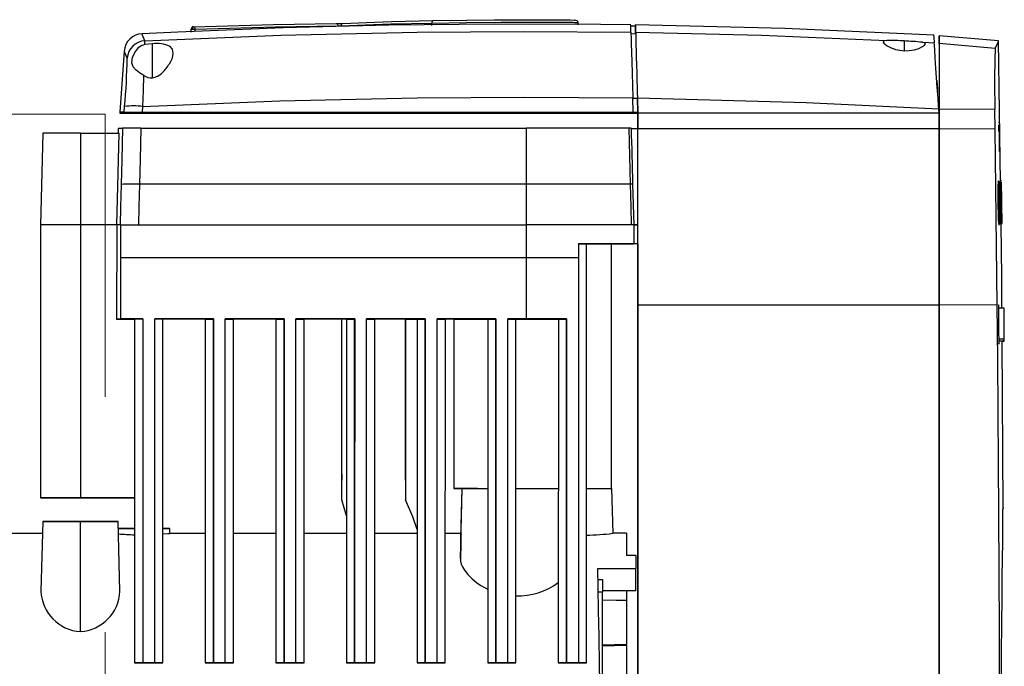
# Model space of a CAD drawing. Header units: millimetres. Extents: x -26122 to -12632, y -5851 to 1414.
# Tile 38 of 73: x -18416 to -18395, y -255 to -242. Entities that reach past the tile are written whole.
import ezdxf

# ---------------------------------------------------------------- set-up
doc = ezdxf.new("R2010")
doc.units = ezdxf.units.MM
doc.linetypes.add('DASH', pattern=[15, 10, -5])
doc.layers.add('A-INW-SC', color=30, linetype='Continuous', lineweight=13)

msp = doc.modelspace()

# ---------------------------------------------------------------- linework, layer by layer
at = {"color": 7, "linetype": 'Continuous', "lineweight": 25}
for p, q in [((-18407.22, -241.772), (-18407.22, -241.722)), ((-18405.229, -241.652), (-18404.807, -241.652)), ((-18404.198, -241.659), (-18404.187, -241.661)), ((-18404.123, -241.711), (-18404.117, -241.713)), ((-18404.116, -241.763), (-18404.116, -241.701)), ((-18412.332, -241.903), (-18412.332, -241.851)), ((-18412.332, -241.917), (-18412.332, -241.865)), ((-18412.246, -241.899), (-18412.246, -241.851)), ((-18402.897, -241.792), (-18402.997, -241.79)), ((-18402.992, -241.947), (-18402.892, -241.949)), ((-18402.894, -241.956), (-18402.894, -241.921)), ((-18413.316, -242.18), (-18413.315, -242.1)), ((-18413.158, -242.161), (-18413.316, -242.18)), ((-18413.158, -242.885), (-18413.158, -242.161)), ((-18397.187, -242.103), (-18397.187, -242.311)), ((-18396.758, -242.193), (-18396.74, -242.164)), ((-18395.184, -242.104), (-18396.449, -241.994)), ((-18395.257, -242.26), (-18396.448, -242.156)), ((-18395.145, -245.099), (-18395.185, -242.104)), ((-18413.756, -242.321), (-18413.846, -243.614)), ((-18412.717, -242.362), (-18412.717, -242.36)), ((-18397.188, -242.311), (-18397.082, -242.308)), ((-18396.881, -242.261), (-18396.8, -242.223)), ((-18396.8, -242.223), (-18396.758, -242.193)), ((-18413.591, -242.568), (-18413.591, -242.562)), ((-18402.948, -243.614), (-18402.956, -243.312)), ((-18402.956, -243.315), (-18402.856, -243.317)), ((-18402.856, -243.314), (-18402.848, -243.639)), ((-18402.848, -243.614), (-18402.856, -243.317)), ((-18413.848, -243.614), (-18413.848, -243.639)), ((-18413.756, -243.638), (-18413.756, -243.613)), ((-18413.755, -243.613), (-18413.747, -243.496)), ((-18413.371, -243.638), (-18413.371, -243.613)), ((-18413.369, -243.613), (-18413.361, -243.496)), ((-18402.948, -243.639), (-18402.948, -243.614)), ((-18402.948, -243.614), (-18402.848, -243.614)), ((-18402.848, -243.639), (-18402.848, -243.614)), ((-18396.448, -243.639), (-18396.454, -243.548)), ((-18396.45, -243.556), (-18396.45, -243.61)), ((-18396.448, -243.554), (-18396.448, -243.639)), ((-18395.261, -243.561), (-18396.448, -243.554)), ((-18395.256, -243.977), (-18395.261, -243.561)), ((-18402.85, -243.64), (-18402.95, -243.64)), ((-18402.95, -243.64), (-18402.95, -243.64)), ((-18402.948, -243.639), (-18402.948, -243.639)), ((-18402.948, -243.639), (-18402.848, -243.639)), ((-18402.85, -243.641), (-18402.85, -243.972)), ((-18402.848, -243.639), (-18402.848, -243.639)), ((-18402.848, -243.97), (-18402.848, -243.639)), ((-18396.521, -243.639), (-18402.848, -243.639)), ((-18402.848, -243.639), (-18402.848, -243.639)), ((-18402.848, -243.639), (-18402.848, -243.639)), ((-18396.448, -243.639), (-18396.521, -243.639)), ((-18396.448, -243.639), (-18396.521, -243.639)), ((-18396.448, -243.97), (-18396.448, -243.639)), ((-18396.448, -243.639), (-18396.448, -243.97)), ((-18395.166, -243.839), (-18395.184, -243.839)), ((-18413.882, -243.959), (-18413.885, -244.059)), ((-18403.038, -243.958), (-18403.007, -245.145)), ((-18396.448, -243.97), (-18402.848, -243.97)), ((-18395.256, -243.977), (-18396.448, -243.97)), ((-18415.485, -244.059), (-18415.536, -246.009)), ((-18415.485, -244.059), (-18415.536, -246.009)), ((-18414.686, -244.059), (-18414.686, -246.009)), ((-18414.686, -244.059), (-18413.866, -244.059)), ((-18395.172, -244.244), (-18395.17, -244.451)), ((-18395.184, -245.078), (-18395.197, -245.078)), ((-18395.189, -245.104), (-18395.186, -245.082)), ((-18395.186, -245.082), (-18395.184, -245.082)), ((-18395.183, -245.095), (-18395.17, -245.095)), ((-18395.181, -245.081), (-18395.176, -245.104)), ((-18395.17, -245.095), (-18395.16, -245.975)), ((-18395.132, -245.069), (-18395.159, -245.069)), ((-18395.151, -245.098), (-18395.145, -245.61)), ((-18395.147, -245.098), (-18395.141, -245.584)), ((-18395.125, -245.073), (-18395.145, -245.073)), ((-18395.143, -245.098), (-18395.137, -245.595)), ((-18395.14, -245.098), (-18395.134, -245.609)), ((-18395.138, -245.099), (-18395.131, -245.669)), ((-18395.126, -245.549), (-18395.135, -245.099)), ((-18395.134, -245.079), (-18395.134, -245.076)), ((-18395.132, -245.099), (-18395.126, -245.549)), ((-18395.13, -245.099), (-18395.119, -245.979)), ((-18395.128, -245.099), (-18395.127, -245.125)), ((-18405.21, -246.008), (-18405.21, -245.145)), ((-18402.958, -245.145), (-18402.935, -246.008)), ((-18395.192, -245.178), (-18395.189, -245.104)), ((-18395.182, -245.292), (-18395.184, -245.332)), ((-18395.18, -245.29), (-18395.182, -245.292)), ((-18395.173, -245.327), (-18395.179, -245.289)), ((-18395.176, -245.104), (-18395.174, -245.118)), ((-18395.154, -245.975), (-18395.162, -245.277)), ((-18395.159, -245.277), (-18395.158, -245.295)), ((-18395.124, -245.398), (-18395.127, -245.136)), ((-18395.126, -245.299), (-18395.125, -245.313)), ((-18395.192, -245.528), (-18395.193, -245.368)), ((-18395.186, -245.327), (-18395.173, -245.327)), ((-18395.157, -245.323), (-18395.156, -245.356)), ((-18395.189, -245.54), (-18395.175, -245.54)), ((-18395.175, -245.54), (-18395.173, -245.785)), ((-18395.169, -245.54), (-18395.164, -245.949)), ((-18395.156, -245.547), (-18395.157, -245.549)), ((-18395.155, -245.526), (-18395.156, -245.547)), ((-18395.15, -245.581), (-18395.151, -245.597)), ((-18395.149, -245.543), (-18395.15, -245.581)), ((-18395.15, -245.61), (-18395.145, -245.61)), ((-18395.145, -245.61), (-18395.143, -245.763)), ((-18395.141, -245.584), (-18395.14, -245.691)), ((-18395.136, -245.674), (-18395.137, -245.595)), ((-18395.132, -245.729), (-18395.134, -245.609)), ((-18395.131, -245.533), (-18395.129, -245.669)), ((-18395.129, -245.712), (-18395.126, -245.979)), ((-18395.121, -245.666), (-18395.122, -245.544)), ((-18395.118, -245.942), (-18395.121, -245.69)), ((-18395.12, -245.723), (-18395.12, -245.761)), ((-18395.185, -245.89), (-18395.187, -245.832)), ((-18395.179, -245.974), (-18395.185, -245.89)), ((-18395.177, -245.79), (-18395.175, -245.789)), ((-18395.133, -245.995), (-18395.131, -245.933)), ((-18395.128, -245.913), (-18395.127, -245.979)), ((-18395.12, -245.761), (-18395.12, -245.78)), ((-18395.119, -245.779), (-18395.117, -245.979)), ((-18415.536, -246.009), (-18415.537, -251.809)), ((-18415.536, -246.009), (-18415.536, -251.809)), ((-18415.536, -246.009), (-18415.536, -246.009)), ((-18414.686, -246.009), (-18414.686, -251.809)), ((-18413.916, -246.009), (-18414.686, -246.009)), ((-18413.916, -246.009), (-18413.917, -248.009)), ((-18413.843, -246.008), (-18413.835, -246.008)), ((-18413.835, -246.008), (-18413.836, -246.71)), ((-18413.835, -246.008), (-18413.454, -246.008)), ((-18405.21, -246.711), (-18405.21, -246.008)), ((-18402.935, -246.008), (-18402.985, -246.008)), ((-18402.935, -246.009), (-18402.935, -246.408)), ((-18402.935, -246.009), (-18402.848, -246.009)), ((-18395.186, -246), (-18395.164, -246)), ((-18395.173, -245.998), (-18395.179, -245.974)), ((-18395.156, -245.978), (-18395.143, -245.978)), ((-18395.147, -245.999), (-18395.131, -245.999)), ((-18395.146, -246.011), (-18395.129, -246.011)), ((-18395.135, -245.997), (-18395.134, -245.999)), ((-18395.135, -246.006), (-18395.121, -246.006)), ((-18395.134, -245.999), (-18395.133, -245.995)), ((-18395.134, -245.999), (-18395.134, -245.999)), ((-18395.132, -245.979), (-18395.119, -245.979)), ((-18395.131, -245.979), (-18395.13, -245.979)), ((-18395.131, -245.979), (-18395.13, -245.979)), ((-18395.118, -245.942), (-18395.117, -245.97)), ((-18395.117, -245.975), (-18395.118, -245.979)), ((-18395.118, -245.978), (-18395.117, -245.978)), ((-18395.118, -245.979), (-18395.117, -245.979)), ((-18404.109, -246.408), (-18404.109, -246.711)), ((-18404.109, -246.408), (-18402.935, -246.408)), ((-18403.936, -255.309), (-18403.935, -246.408)), ((-18403.411, -246.409), (-18403.411, -251.609)), ((-18403.411, -246.41), (-18402.937, -246.41)), ((-18402.85, -246.41), (-18402.937, -246.41)), ((-18402.937, -246.41), (-18402.937, -246.41)), ((-18402.935, -246.409), (-18402.935, -246.408)), ((-18402.848, -246.409), (-18402.935, -246.409)), ((-18402.85, -246.41), (-18402.848, -246.409)), ((-18413.836, -246.71), (-18413.837, -248.008)), ((-18404.109, -246.711), (-18405.21, -246.711)), ((-18396.448, -247.716), (-18402.848, -247.716)), ((-18395.213, -247.708), (-18396.448, -247.716)), ((-18396.448, -247.716), (-18396.448, -249.584)), ((-18395.063, -247.775), (-18395.186, -247.775)), ((-18413.917, -248.009), (-18413.535, -248.009)), ((-18413.535, -248.008), (-18413.536, -255.309)), ((-18413.362, -248.008), (-18413.362, -255.308)), ((-18413.362, -248.008), (-18413.361, -248.008)), ((-18413.362, -248.009), (-18413.362, -248.009)), ((-18412.936, -255.309), (-18412.935, -248.008)), ((-18412.037, -248.01), (-18412.037, -252.56)), ((-18412.035, -248.008), (-18412.036, -255.309)), ((-18411.862, -255.309), (-18411.862, -248.009)), ((-18411.862, -248.009), (-18411.861, -248.008)), ((-18411.862, -248.009), (-18411.862, -248.009)), ((-18411.436, -255.309), (-18411.435, -248.008)), ((-18410.537, -248.01), (-18410.537, -252.56)), ((-18410.535, -248.008), (-18410.536, -255.309)), ((-18410.362, -248.009), (-18410.361, -248.008)), ((-18410.362, -255.309), (-18410.362, -248.009)), ((-18410.362, -248.009), (-18410.362, -248.009)), ((-18409.936, -255.309), (-18409.935, -248.008)), ((-18409.133, -248.009), (-18409.134, -248.009)), ((-18409.134, -251.846), (-18409.133, -248.009)), ((-18409.134, -251.428), (-18409.134, -248.009)), ((-18409.035, -248.009), (-18409.133, -248.009)), ((-18409.035, -248.008), (-18409.036, -255.309)), ((-18408.862, -248.009), (-18408.861, -248.008)), ((-18408.862, -255.309), (-18408.862, -248.009)), ((-18408.862, -248.009), (-18408.862, -248.009)), ((-18408.436, -255.309), (-18408.435, -248.009)), ((-18407.784, -248.009), (-18407.783, -248.009)), ((-18407.783, -248.009), (-18407.784, -251.85)), ((-18407.784, -251.429), (-18407.784, -248.009)), ((-18407.783, -248.009), (-18407.535, -248.009)), ((-18407.535, -248.009), (-18407.536, -255.309)), ((-18407.362, -248.009), (-18407.361, -248.008)), ((-18407.362, -255.309), (-18407.362, -248.009)), ((-18407.362, -248.009), (-18407.362, -248.009)), ((-18406.754, -248.01), (-18406.937, -248.01)), ((-18406.936, -255.309), (-18406.935, -248.009)), ((-18406.753, -248.009), (-18406.754, -248.009)), ((-18406.754, -248.009), (-18406.754, -251.609)), ((-18406.753, -248.009), (-18406.753, -251.609)), ((-18406.035, -248.009), (-18406.036, -255.309)), ((-18405.862, -248.009), (-18405.861, -248.008)), ((-18405.862, -255.309), (-18405.862, -248.009)), ((-18405.862, -248.009), (-18405.862, -248.009)), ((-18405.21, -248.008), (-18405.609, -248.008)), ((-18405.436, -255.309), (-18405.435, -248.009)), ((-18404.361, -248.008), (-18405.21, -248.008)), ((-18404.535, -248.009), (-18404.536, -255.309)), ((-18404.362, -248.009), (-18404.361, -248.008)), ((-18404.362, -248.009), (-18404.362, -248.009)), ((-18404.362, -255.309), (-18404.362, -248.009)), ((-18395.182, -248.432), (-18395.063, -248.432)), ((-18395.181, -248.475), (-18395.063, -248.475)), ((-18395.176, -248.541), (-18395.173, -248.493)), ((-18395.173, -248.493), (-18395.173, -248.475)), ((-18395.09, -252.016), (-18395.11, -248.477)), ((-18395.11, -248.477), (-18395.065, -248.477)), ((-18395.065, -248.477), (-18395.065, -248.475)), ((-18406.754, -251.609), (-18406.753, -251.609)), ((-18406.616, -253.095), (-18406.577, -251.61)), ((-18406.605, -252.654), (-18406.577, -251.61)), ((-18406.577, -251.61), (-18406.577, -251.61)), ((-18406.254, -251.61), (-18406.253, -251.609)), ((-18406.253, -251.61), (-18406.253, -251.609)), ((-18403.403, -251.609), (-18403.378, -252.559)), ((-18413.536, -251.81), (-18414.687, -251.81)), ((-18413.536, -251.809), (-18414.686, -251.809)), ((-18414.686, -251.809), (-18413.536, -251.809)), ((-18414.686, -251.809), (-18413.536, -251.809)), ((-18414.686, -251.809), (-18414.686, -251.809)), ((-18413.537, -251.81), (-18413.537, -252.46)), ((-18409.037, -252.187), (-18409.134, -251.846)), ((-18409.037, -252.187), (-18409.037, -252.56)), ((-18395.092, -252.257), (-18395.091, -252.068)), ((-18395.09, -252.021), (-18395.091, -252.054)), ((-18395.091, -252.068), (-18395.09, -252.026)), ((-18395.09, -252.015), (-18395.09, -252.016)), ((-18395.09, -252.016), (-18395.09, -252.016)), ((-18395.09, -252.026), (-18395.09, -252.016)), ((-18415.486, -252.31), (-18415.524, -253.789)), ((-18415.486, -252.31), (-18415.493, -252.56)), ((-18414.686, -254.648), (-18414.686, -252.31)), ((-18414.686, -252.31), (-18414.686, -252.31)), ((-18413.847, -253.789), (-18413.886, -252.31)), ((-18413.886, -252.31), (-18413.886, -252.31)), ((-18415.492, -252.56), (-18418.896, -252.561)), ((-18412.784, -252.56), (-18412.786, -252.46)), ((-18412.036, -252.56), (-18412.784, -252.56)), ((-18410.536, -252.56), (-18411.436, -252.56)), ((-18409.036, -252.56), (-18409.936, -252.56)), ((-18407.536, -252.56), (-18408.436, -252.56)), ((-18407.537, -252.477), (-18407.537, -252.56)), ((-18406.602, -252.56), (-18406.936, -252.56)), ((-18403.086, -252.559), (-18403.378, -252.559)), ((-18402.886, -253.031), (-18403.086, -253.031)), ((-18402.886, -253.031), (-18403.086, -253.031)), ((-18402.886, -253.031), (-18402.886, -253.031)), ((-18396.448, -253.091), (-18396.448, -254.696)), ((-18403.703, -253.31), (-18402.886, -253.31)), ((-18402.886, -253.778), (-18402.886, -253.31)), ((-18403.699, -253.542), (-18403.596, -253.542)), ((-18403.596, -253.811), (-18403.694, -253.811)), ((-18402.886, -253.778), (-18403.596, -253.778)), ((-18403.596, -256.709), (-18403.596, -253.811)), ((-18403.086, -253.778), (-18403.086, -253.977)), ((-18404.109, -254.083), (-18404.109, -255.309)), ((-18396.45, -254.478), (-18396.45, -256.054)), ((-18403.596, -254.927), (-18403.086, -254.914)), ((-18403.596, -254.949), (-18403.086, -254.935)), ((-18403.086, -254.935), (-18403.086, -256.113)), ((-18413.109, -255.308), (-18413.362, -255.308)), ((-18413.362, -255.308), (-18413.362, -255.308)), ((-18413.362, -255.309), (-18413.109, -255.309)), ((-18413.362, -255.309), (-18413.362, -255.309)), ((-18413.109, -255.308), (-18413.109, -255.308)), ((-18413.109, -255.309), (-18413.109, -255.309)), ((-18411.609, -255.308), (-18411.862, -255.308)), ((-18411.862, -255.309), (-18411.862, -255.308)), ((-18411.862, -255.309), (-18411.609, -255.309)), ((-18411.862, -255.309), (-18411.862, -255.309)), ((-18411.609, -255.308), (-18411.609, -255.309)), ((-18411.609, -255.309), (-18411.609, -255.309)), ((-18410.109, -255.308), (-18410.362, -255.308)), ((-18410.362, -255.309), (-18410.362, -255.308)), ((-18410.362, -255.309), (-18410.109, -255.309)), ((-18410.362, -255.309), (-18410.362, -255.309)), ((-18410.109, -255.308), (-18410.109, -255.309)), ((-18410.109, -255.309), (-18410.109, -255.309)), ((-18408.609, -255.308), (-18408.862, -255.308)), ((-18408.862, -255.309), (-18408.862, -255.308)), ((-18408.862, -255.309), (-18408.609, -255.309)), ((-18408.862, -255.309), (-18408.862, -255.309)), ((-18408.609, -255.308), (-18408.609, -255.309)), ((-18408.609, -255.309), (-18408.609, -255.309)), ((-18407.362, -255.309), (-18407.362, -255.309)), ((-18407.362, -255.309), (-18407.109, -255.309)), ((-18407.362, -255.309), (-18407.362, -255.309)), ((-18407.109, -255.309), (-18407.109, -255.309)), ((-18407.109, -255.309), (-18407.109, -255.309)), ((-18405.862, -255.309), (-18405.862, -255.309)), ((-18405.862, -255.309), (-18405.609, -255.309)), ((-18405.862, -255.309), (-18405.862, -255.309)), ((-18405.609, -255.309), (-18405.609, -255.309)), ((-18405.609, -255.309), (-18405.609, -255.309)), ((-18404.362, -255.309), (-18404.362, -255.309)), ((-18404.362, -255.309), (-18404.109, -255.309)), ((-18404.362, -255.309), (-18404.362, -255.309)), ((-18404.109, -255.309), (-18404.109, -255.309)), ((-18404.109, -255.309), (-18404.109, -255.309))]:
    msp.add_line(p, q, dxfattribs=at)
at = {"color": 7, "linetype": 'Continuous', "lineweight": 25, "flags": 128}
for points in [[(-18402.997, -241.763), (-18403.643, -241.752), (-18405.889, -241.745), (-18408.134, -241.769), (-18410.377, -241.825), (-18412.619, -241.913), (-18413.374, -241.953)], [(-18412.284, -241.801), (-18410.588, -241.751), (-18409.255, -241.733)], [(-18409.255, -241.733), (-18409.24, -241.738), (-18409.227, -241.751), (-18409.221, -241.766), (-18409.219, -241.783)], [(-18409.148, -241.78), (-18408.63, -241.76), (-18408.093, -241.743), (-18407.22, -241.722)], [(-18409.115, -241.73), (-18408.608, -241.71), (-18408.076, -241.693), (-18407.194, -241.672)], [(-18407.194, -241.672), (-18407.205, -241.677), (-18407.214, -241.69), (-18407.219, -241.705), (-18407.22, -241.722)], [(-18407.22, -241.722), (-18406.491, -241.71), (-18405.747, -241.703)], [(-18407.194, -241.672), (-18406.477, -241.66), (-18405.894, -241.654)], [(-18405.894, -241.654), (-18405.525, -241.652), (-18405.229, -241.652)], [(-18405.747, -241.703), (-18405.583, -241.702), (-18405.417, -241.701)], [(-18405.417, -241.701), (-18405.241, -241.701), (-18405.064, -241.701)], [(-18405.064, -241.701), (-18404.908, -241.702), (-18404.753, -241.702)], [(-18404.807, -241.652), (-18404.606, -241.653), (-18404.424, -241.655)], [(-18404.753, -241.702), (-18404.698, -241.703), (-18404.643, -241.703)], [(-18404.643, -241.703), (-18404.599, -241.703), (-18404.556, -241.703)], [(-18404.556, -241.703), (-18404.493, -241.704), (-18404.431, -241.704)], [(-18404.431, -241.704), (-18404.383, -241.705), (-18404.337, -241.705)], [(-18404.424, -241.655), (-18404.285, -241.657), (-18404.198, -241.659)], [(-18404.337, -241.705), (-18404.293, -241.706), (-18404.252, -241.707)], [(-18404.252, -241.707), (-18404.222, -241.707), (-18404.195, -241.708)], [(-18404.195, -241.708), (-18404.18, -241.708), (-18404.167, -241.709)], [(-18404.116, -241.713), (-18404.121, -241.692), (-18404.134, -241.675), (-18404.187, -241.661)], [(-18404.167, -241.709), (-18404.14, -241.71), (-18404.123, -241.711)], [(-18413.315, -242.1), (-18413.365, -241.978), (-18413.374, -241.958)], [(-18413.315, -242.1), (-18410.427, -241.983), (-18407.536, -241.917), (-18405.265, -241.902), (-18402.993, -241.918)], [(-18412.332, -241.851), (-18412.329, -241.851), (-18412.322, -241.851), (-18412.313, -241.851), (-18412.303, -241.851)], [(-18412.332, -241.865), (-18412.332, -241.856), (-18412.332, -241.851)], [(-18412.303, -241.851), (-18412.302, -241.831), (-18412.296, -241.813), (-18412.289, -241.804), (-18412.282, -241.801)], [(-18412.303, -241.851), (-18412.287, -241.851), (-18412.27, -241.851), (-18412.257, -241.851), (-18412.246, -241.851)], [(-18412.284, -241.801), (-18412.283, -241.801), (-18412.282, -241.801)], [(-18412.246, -241.851), (-18410.551, -241.801), (-18409.219, -241.783)], [(-18402.993, -241.918), (-18402.997, -241.79), (-18402.998, -241.769)], [(-18402.993, -241.918), (-18402.992, -241.953), (-18402.99, -242.037), (-18402.986, -242.167), (-18402.982, -242.339), (-18402.976, -242.547), (-18402.97, -242.784), (-18402.963, -243.042), (-18402.956, -243.312)], [(-18396.553, -241.983), (-18399.725, -241.841), (-18402.899, -241.762)], [(-18402.894, -241.921), (-18402.897, -241.802), (-18402.898, -241.762)], [(-18402.898, -241.762), (-18402.896, -241.801), (-18402.893, -241.919)], [(-18402.893, -241.919), (-18402.892, -241.953), (-18402.89, -242.039), (-18402.886, -242.162), (-18402.882, -242.341), (-18402.879, -242.456), (-18402.875, -242.604), (-18402.87, -242.785), (-18402.866, -242.94), (-18402.862, -243.1), (-18402.859, -243.207), (-18402.856, -243.314)], [(-18402.893, -241.919), (-18400.223, -241.983), (-18397.555, -242.092)], [(-18397.555, -242.092), (-18397.617, -242.099), (-18397.637, -242.121)], [(-18397.637, -242.121), (-18397.635, -242.128), (-18397.623, -242.149), (-18397.55, -242.207)], [(-18396.811, -242.131), (-18396.666, -242.139), (-18396.552, -242.145)], [(-18396.74, -242.164), (-18396.758, -242.143), (-18396.811, -242.131)], [(-18396.564, -241.982), (-18396.561, -242.023), (-18396.552, -242.145)], [(-18396.514, -242.687), (-18396.53, -242.46), (-18396.541, -242.299), (-18396.549, -242.189), (-18396.552, -242.145)], [(-18396.449, -242.158), (-18396.45, -242.223), (-18396.45, -242.4), (-18396.45, -242.681), (-18396.45, -242.957), (-18396.45, -243.256), (-18396.45, -243.556)], [(-18396.448, -242.156), (-18396.448, -242.025), (-18396.449, -241.996), (-18396.449, -242.045), (-18396.449, -242.158)], [(-18396.448, -242.156), (-18396.448, -242.221), (-18396.448, -242.398), (-18396.448, -242.679), (-18396.448, -242.955), (-18396.448, -243.254), (-18396.448, -243.554)], [(-18395.257, -242.26), (-18395.202, -242.143), (-18395.185, -242.105)], [(-18413.694, -242.471), (-18413.744, -242.35), (-18413.753, -242.329)], [(-18413.591, -242.562), (-18413.578, -242.457), (-18413.534, -242.348)], [(-18412.717, -242.36), (-18412.733, -242.279), (-18412.783, -242.221)], [(-18397.082, -242.308), (-18396.973, -242.29), (-18396.881, -242.261)], [(-18413.505, -242.724), (-18413.569, -242.651), (-18413.591, -242.568)], [(-18413.337, -242.836), (-18413.429, -242.778), (-18413.505, -242.724)], [(-18396.454, -243.548), (-18396.458, -243.489), (-18396.462, -243.431), (-18396.466, -243.373), (-18396.47, -243.315), (-18396.476, -243.239), (-18396.481, -243.164), (-18396.486, -243.09), (-18396.501, -242.879), (-18396.514, -242.687)], [(-18413.361, -243.496), (-18413.348, -243.154), (-18413.337, -242.836)], [(-18396.497, -242.941), (-18396.495, -242.97), (-18396.491, -243.028), (-18396.485, -243.11), (-18396.479, -243.205)], [(-18413.361, -243.496), (-18410.449, -243.377), (-18407.536, -243.311), (-18405.246, -243.296), (-18402.956, -243.312)], [(-18402.856, -243.314), (-18399.27, -243.413), (-18396.454, -243.548)], [(-18413.756, -243.638), (-18413.796, -243.638), (-18413.825, -243.639), (-18413.842, -243.639), (-18413.848, -243.639), (-18413.843, -243.639), (-18413.826, -243.64), (-18413.798, -243.64), (-18413.758, -243.64)], [(-18413.756, -243.613), (-18413.748, -243.613), (-18413.725, -243.613), (-18413.689, -243.613), (-18413.642, -243.613), (-18413.584, -243.613), (-18413.517, -243.613), (-18413.446, -243.613), (-18413.371, -243.613)], [(-18413.756, -243.638), (-18413.748, -243.638), (-18413.725, -243.638), (-18413.689, -243.638), (-18413.642, -243.638), (-18413.584, -243.638), (-18413.517, -243.638), (-18413.446, -243.638), (-18413.371, -243.638)], [(-18413.371, -243.613), (-18412.068, -243.613), (-18410.766, -243.613), (-18409.463, -243.613), (-18408.16, -243.613), (-18406.857, -243.613), (-18405.554, -243.613), (-18404.251, -243.613), (-18402.948, -243.614)], [(-18402.948, -243.639), (-18404.251, -243.638), (-18405.554, -243.638), (-18406.857, -243.638), (-18408.16, -243.638), (-18409.463, -243.638), (-18410.765, -243.638), (-18412.068, -243.638), (-18413.371, -243.638)], [(-18413.373, -243.64), (-18413.448, -243.64), (-18413.519, -243.64), (-18413.586, -243.64), (-18413.643, -243.64), (-18413.691, -243.64), (-18413.727, -243.64), (-18413.75, -243.64), (-18413.758, -243.64)], [(-18413.373, -243.64), (-18412.07, -243.64), (-18410.767, -243.64), (-18409.465, -243.64), (-18408.162, -243.64), (-18406.859, -243.64), (-18405.556, -243.64), (-18404.253, -243.64), (-18402.95, -243.64)], [(-18413.791, -243.958), (-18413.808, -244.625), (-18413.821, -245.149)], [(-18413.404, -243.958), (-18413.552, -243.958), (-18413.676, -243.958), (-18413.756, -243.958), (-18413.791, -243.958)], [(-18413.404, -243.958), (-18413.42, -244.624), (-18413.433, -245.147)], [(-18413.404, -243.958), (-18409.308, -243.958), (-18405.21, -243.958)], [(-18405.21, -245.145), (-18405.21, -244.481), (-18405.21, -243.958)], [(-18403.038, -243.958), (-18404.254, -243.958), (-18405.21, -243.958)], [(-18402.989, -243.958), (-18402.99, -243.958), (-18402.993, -243.958), (-18403.004, -243.958), (-18403.02, -243.958), (-18403.038, -243.958)], [(-18402.989, -243.958), (-18402.985, -244.107), (-18402.981, -244.255), (-18402.977, -244.403), (-18402.973, -244.552), (-18402.969, -244.7), (-18402.965, -244.848), (-18402.962, -244.997), (-18402.958, -245.145)], [(-18402.989, -243.959), (-18402.979, -243.959), (-18402.95, -243.959), (-18402.905, -243.959), (-18402.848, -243.959)], [(-18402.848, -247.716), (-18402.848, -247.248), (-18402.848, -246.78), (-18402.848, -246.312), (-18402.848, -245.843), (-18402.848, -245.374), (-18402.848, -244.906), (-18402.848, -244.438), (-18402.848, -243.97)], [(-18396.448, -247.716), (-18396.448, -247.248), (-18396.448, -246.78), (-18396.448, -246.312), (-18396.448, -245.843), (-18396.448, -245.375), (-18396.448, -244.906), (-18396.448, -244.438), (-18396.448, -243.97)], [(-18396.448, -243.97), (-18396.448, -245.018), (-18396.448, -246.068), (-18396.448, -247.716)], [(-18395.213, -247.708), (-18395.213, -247.708), (-18395.213, -247.708), (-18395.213, -247.708), (-18395.213, -247.708), (-18395.213, -247.708), (-18395.213, -247.705), (-18395.233, -245.843), (-18395.256, -243.977)], [(-18395.175, -244.029), (-18395.174, -244.136), (-18395.172, -244.244)], [(-18414.686, -244.059), (-18414.916, -244.059), (-18415.128, -244.059), (-18415.301, -244.059), (-18415.437, -244.059), (-18415.485, -244.059)], [(-18413.916, -246.009), (-18413.888, -244.917), (-18413.866, -244.059)], [(-18395.159, -245.095), (-18395.157, -245.101), (-18395.155, -245.129)], [(-18395.131, -245.099), (-18395.125, -245.592), (-18395.12, -245.979)], [(-18395.128, -245.099), (-18395.127, -245.109), (-18395.127, -245.136)], [(-18413.821, -245.149), (-18413.833, -245.63), (-18413.843, -246.008)], [(-18413.433, -245.147), (-18413.445, -245.629), (-18413.454, -246.008)], [(-18405.21, -245.145), (-18407.637, -245.145), (-18409.962, -245.146), (-18411.731, -245.146), (-18413.433, -245.147)], [(-18403.007, -245.145), (-18404.234, -245.145), (-18405.21, -245.145)], [(-18403.007, -245.145), (-18402.995, -245.629), (-18402.985, -246.008)], [(-18395.193, -245.368), (-18395.193, -245.307), (-18395.193, -245.255), (-18395.192, -245.178)], [(-18395.173, -245.327), (-18395.173, -245.21), (-18395.174, -245.118)], [(-18395.162, -245.277), (-18395.16, -245.277), (-18395.159, -245.277)], [(-18395.158, -245.295), (-18395.157, -245.306), (-18395.157, -245.323)], [(-18395.155, -245.129), (-18395.155, -245.152), (-18395.154, -245.186)], [(-18395.154, -245.186), (-18395.153, -245.24), (-18395.152, -245.305)], [(-18395.152, -245.305), (-18395.151, -245.379), (-18395.15, -245.451)], [(-18395.126, -245.299), (-18395.123, -245.568), (-18395.12, -245.78)], [(-18395.126, -245.299), (-18395.126, -245.299), (-18395.126, -245.299)], [(-18395.184, -245.332), (-18395.184, -245.356), (-18395.185, -245.389)], [(-18395.185, -245.389), (-18395.184, -245.45), (-18395.184, -245.521)], [(-18395.156, -245.356), (-18395.156, -245.406), (-18395.155, -245.457)], [(-18395.15, -245.451), (-18395.15, -245.502), (-18395.149, -245.543)], [(-18395.124, -245.399), (-18395.123, -245.454), (-18395.123, -245.514)], [(-18395.123, -245.514), (-18395.122, -245.574), (-18395.121, -245.631)], [(-18395.189, -245.727), (-18395.191, -245.63), (-18395.192, -245.528)], [(-18395.187, -245.832), (-18395.188, -245.783), (-18395.189, -245.727)], [(-18395.184, -245.521), (-18395.183, -245.593), (-18395.182, -245.662)], [(-18395.169, -245.54), (-18395.172, -245.54), (-18395.175, -245.54)], [(-18395.157, -245.549), (-18395.152, -245.787), (-18395.149, -245.974)], [(-18395.151, -245.597), (-18395.146, -245.81), (-18395.143, -245.978)], [(-18395.14, -245.691), (-18395.139, -245.734), (-18395.138, -245.768)], [(-18395.136, -245.746), (-18395.136, -245.711), (-18395.136, -245.674)], [(-18395.131, -245.832), (-18395.132, -245.785), (-18395.132, -245.729)], [(-18395.122, -245.979), (-18395.127, -245.729), (-18395.131, -245.533)], [(-18395.121, -245.631), (-18395.121, -245.683), (-18395.12, -245.723)], [(-18395.143, -245.763), (-18395.142, -245.828), (-18395.141, -245.879)], [(-18395.138, -245.768), (-18395.138, -245.789), (-18395.137, -245.8)], [(-18395.137, -245.8), (-18395.137, -245.807), (-18395.136, -245.797)], [(-18395.136, -245.797), (-18395.136, -245.779), (-18395.136, -245.746)], [(-18395.131, -245.933), (-18395.131, -245.892), (-18395.131, -245.832)], [(-18395.12, -245.78), (-18395.12, -245.78), (-18395.12, -245.78)], [(-18414.686, -246.009), (-18415.011, -246.009), (-18415.287, -246.009), (-18415.471, -246.009), (-18415.536, -246.009)], [(-18413.454, -246.008), (-18412.014, -246.008), (-18410.515, -246.008), (-18408.99, -246.008), (-18407.129, -246.008), (-18405.21, -246.008)], [(-18402.985, -246.008), (-18404.224, -246.008), (-18405.21, -246.008)], [(-18402.848, -246.009), (-18402.884, -246.009), (-18402.912, -246.009), (-18402.929, -246.009), (-18402.935, -246.009)], [(-18395.164, -245.949), (-18395.168, -245.988), (-18395.173, -246)], [(-18395.16, -245.975), (-18395.156, -245.975), (-18395.154, -245.975)], [(-18395.143, -245.978), (-18395.146, -245.976), (-18395.149, -245.974)], [(-18395.114, -247.777), (-18395.118, -247.106), (-18395.133, -246.006)], [(-18395.126, -245.979), (-18395.126, -245.979), (-18395.127, -245.979)], [(-18395.123, -246.004), (-18395.123, -246.001), (-18395.122, -245.979)], [(-18395.12, -245.979), (-18395.121, -245.979), (-18395.122, -245.979)], [(-18395.118, -245.979), (-18395.118, -245.979), (-18395.119, -245.979)], [(-18395.118, -245.979), (-18395.117, -245.979), (-18395.117, -245.979)], [(-18404.109, -246.409), (-18404.038, -246.409), (-18403.982, -246.409), (-18403.947, -246.409), (-18403.935, -246.409)], [(-18403.935, -246.409), (-18403.809, -246.409), (-18403.6, -246.409), (-18403.46, -246.409), (-18403.411, -246.409)], [(-18402.85, -246.41), (-18402.85, -246.782), (-18402.85, -247.25), (-18402.85, -247.718)], [(-18405.21, -246.711), (-18406.924, -246.711), (-18408.594, -246.711), (-18410.208, -246.711), (-18411.452, -246.71), (-18412.672, -246.71), (-18413.836, -246.71)], [(-18405.21, -248.008), (-18405.21, -247.568), (-18405.21, -247.282), (-18405.21, -246.997), (-18405.21, -246.711)], [(-18404.109, -246.711), (-18404.109, -248.227), (-18404.109, -249.807)], [(-18402.85, -247.718), (-18402.85, -249.246), (-18402.85, -250.835), (-18402.85, -252.486)], [(-18402.848, -250.616), (-18402.848, -249.646), (-18402.848, -248.679), (-18402.848, -247.716)], [(-18396.45, -247.718), (-18396.45, -248.977), (-18396.45, -250.28), (-18396.45, -251.628)], [(-18396.448, -251.126), (-18396.448, -249.984), (-18396.448, -248.848), (-18396.448, -247.716)], [(-18395.178, -252.122), (-18395.184, -251.067), (-18395.192, -249.979), (-18395.202, -248.86), (-18395.213, -247.708)], [(-18395.183, -247.709), (-18395.184, -247.712), (-18395.186, -247.758)], [(-18395.179, -247.768), (-18395.181, -247.724), (-18395.183, -247.707)], [(-18395.063, -248.432), (-18395.063, -248.345), (-18395.063, -248.224), (-18395.063, -248.088), (-18395.063, -247.958), (-18395.063, -247.853), (-18395.063, -247.789), (-18395.063, -247.781)], [(-18413.361, -248.008), (-18413.628, -248.008), (-18413.837, -248.008)], [(-18413.535, -248.008), (-18413.535, -248.008), (-18413.523, -248.008), (-18413.488, -248.008), (-18413.433, -248.008), (-18413.362, -248.008)], [(-18413.361, -248.008), (-18413.361, -249.027), (-18413.361, -250.078), (-18413.362, -251.165)], [(-18411.861, -248.008), (-18412.564, -248.008), (-18413.109, -248.008)], [(-18413.109, -252.202), (-18413.109, -250.753), (-18413.109, -249.355), (-18413.109, -248.008)], [(-18413.109, -248.008), (-18413.038, -248.008), (-18412.983, -248.008), (-18412.947, -248.008), (-18412.935, -248.009)], [(-18412.037, -248.01), (-18412.562, -248.01), (-18412.937, -248.01)], [(-18412.035, -248.009), (-18412.035, -248.009), (-18412.023, -248.009), (-18411.988, -248.009), (-18411.933, -248.009), (-18411.862, -248.009)], [(-18411.861, -248.008), (-18411.861, -249.027), (-18411.861, -250.079), (-18411.862, -251.166)], [(-18410.361, -248.008), (-18411.06, -248.008), (-18411.609, -248.008)], [(-18411.609, -252.203), (-18411.609, -250.753), (-18411.609, -249.355), (-18411.609, -248.008)], [(-18411.609, -248.009), (-18411.538, -248.009), (-18411.483, -248.009), (-18411.447, -248.009), (-18411.435, -248.009)], [(-18410.537, -248.01), (-18411.062, -248.01), (-18411.437, -248.01)], [(-18410.535, -248.009), (-18410.535, -248.009), (-18410.523, -248.009), (-18410.488, -248.009), (-18410.433, -248.009), (-18410.362, -248.009)], [(-18410.361, -248.008), (-18410.361, -249.027), (-18410.361, -250.079), (-18410.362, -251.166)], [(-18408.861, -248.008), (-18409.562, -248.008), (-18410.109, -248.008)], [(-18410.109, -252.203), (-18410.109, -250.754), (-18410.109, -249.356), (-18410.109, -248.008)], [(-18410.109, -248.009), (-18410.038, -248.009), (-18409.983, -248.009), (-18409.947, -248.009), (-18409.935, -248.009)], [(-18409.134, -248.01), (-18409.562, -248.01), (-18409.937, -248.01)], [(-18409.035, -248.009), (-18409.035, -248.009), (-18409.023, -248.009), (-18408.988, -248.009), (-18408.933, -248.009), (-18408.862, -248.009)], [(-18408.861, -248.008), (-18408.861, -249.028), (-18408.861, -250.08), (-18408.862, -251.167)], [(-18407.361, -248.008), (-18408.062, -248.008), (-18408.609, -248.008)], [(-18408.609, -252.204), (-18408.609, -250.755), (-18408.609, -249.356), (-18408.609, -248.008)], [(-18408.609, -248.009), (-18408.538, -248.009), (-18408.483, -248.009), (-18408.447, -248.009), (-18408.435, -248.009)], [(-18407.784, -248.01), (-18408.062, -248.01), (-18408.437, -248.01)], [(-18407.535, -248.009), (-18407.535, -248.009), (-18407.523, -248.009), (-18407.488, -248.009), (-18407.433, -248.009), (-18407.362, -248.009)], [(-18407.361, -248.008), (-18407.361, -249.028), (-18407.361, -250.08), (-18407.362, -251.167)], [(-18405.861, -248.008), (-18406.561, -248.008), (-18407.109, -248.008)], [(-18407.109, -252.204), (-18407.109, -250.755), (-18407.109, -249.356), (-18407.109, -248.008)], [(-18407.109, -248.009), (-18407.038, -248.009), (-18406.983, -248.009), (-18406.947, -248.009), (-18406.935, -248.009)], [(-18406.753, -248.009), (-18406.738, -248.009), (-18406.691, -248.009), (-18406.614, -248.009), (-18406.508, -248.009), (-18406.377, -248.009), (-18406.223, -248.009), (-18406.05, -248.009), (-18406.035, -248.009)], [(-18406.035, -248.009), (-18406.035, -248.009), (-18406.023, -248.009), (-18405.988, -248.009), (-18405.933, -248.009), (-18405.862, -248.009)], [(-18405.861, -248.008), (-18405.861, -249.028), (-18405.861, -250.08), (-18405.862, -251.167)], [(-18405.609, -252.205), (-18405.609, -250.755), (-18405.609, -249.357), (-18405.609, -248.008)], [(-18405.609, -248.009), (-18405.538, -248.009), (-18405.483, -248.009), (-18405.447, -248.009), (-18405.435, -248.009)], [(-18405.435, -248.009), (-18405.261, -248.009), (-18405.09, -248.009), (-18404.923, -248.009), (-18404.764, -248.009), (-18404.616, -248.009), (-18404.535, -248.009)], [(-18404.535, -248.009), (-18404.535, -248.009), (-18404.523, -248.009), (-18404.488, -248.009), (-18404.433, -248.009), (-18404.362, -248.009)], [(-18404.361, -248.008), (-18404.361, -249.028), (-18404.361, -250.08), (-18404.362, -251.167)], [(-18395.184, -248.326), (-18395.182, -248.425), (-18395.181, -248.482), (-18395.179, -248.527), (-18395.177, -248.543), (-18395.177, -248.542)], [(-18395.063, -248.475), (-18395.063, -248.471), (-18395.063, -248.432)], [(-18396.448, -249.584), (-18396.448, -250.748), (-18396.448, -251.921), (-18396.448, -253.091)], [(-18404.109, -249.807), (-18404.109, -250.865), (-18404.109, -251.955), (-18404.109, -253.014), (-18404.109, -254.083)], [(-18402.848, -253.931), (-18402.848, -252.08), (-18402.848, -250.616)], [(-18413.362, -251.165), (-18413.362, -252.525), (-18413.362, -253.92), (-18413.362, -255.308)], [(-18411.862, -251.166), (-18411.862, -252.526), (-18411.862, -253.92), (-18411.862, -255.308)], [(-18410.362, -251.166), (-18410.362, -252.526), (-18410.362, -253.92), (-18410.362, -255.308)], [(-18408.862, -251.167), (-18408.862, -252.527), (-18408.862, -253.921), (-18408.862, -255.308)], [(-18407.362, -251.167), (-18407.362, -252.527), (-18407.362, -253.921), (-18407.362, -255.309)], [(-18405.862, -251.167), (-18405.862, -252.527), (-18405.862, -253.921), (-18405.862, -255.309)], [(-18404.362, -251.167), (-18404.362, -252.527), (-18404.362, -253.921), (-18404.362, -255.309)], [(-18396.448, -252.664), (-18396.448, -251.804), (-18396.448, -251.126)], [(-18409.134, -251.846), (-18409.134, -251.669), (-18409.134, -251.526), (-18409.134, -251.419), (-18409.134, -251.348), (-18409.134, -251.313), (-18409.134, -251.315), (-18409.134, -251.353), (-18409.134, -251.428)], [(-18407.784, -251.429), (-18407.784, -251.337), (-18407.784, -251.31), (-18407.784, -251.348), (-18407.784, -251.452), (-18407.784, -251.62), (-18407.784, -251.85)], [(-18406.254, -251.61), (-18406.318, -251.61), (-18406.469, -251.61), (-18406.591, -251.61), (-18406.681, -251.61), (-18406.735, -251.61), (-18406.754, -251.609)], [(-18406.753, -251.609), (-18406.735, -251.609), (-18406.68, -251.609), (-18406.591, -251.609), (-18406.469, -251.609), (-18406.318, -251.609), (-18406.142, -251.609), (-18406.036, -251.609)], [(-18405.436, -251.609), (-18405.292, -251.609), (-18405.072, -251.609), (-18404.861, -251.609), (-18404.665, -251.609), (-18404.536, -251.609)], [(-18403.936, -251.609), (-18403.929, -251.609), (-18403.809, -251.609), (-18403.698, -251.609), (-18403.6, -251.609), (-18403.52, -251.609), (-18403.46, -251.609), (-18403.424, -251.609), (-18403.411, -251.609)], [(-18403.936, -251.609), (-18403.935, -251.609), (-18403.792, -251.609), (-18403.663, -251.609), (-18403.554, -251.609), (-18403.471, -251.609), (-18403.42, -251.609), (-18403.403, -251.609)], [(-18396.45, -251.628), (-18396.45, -253.057), (-18396.45, -254.478)], [(-18415.537, -251.809), (-18415.537, -251.809), (-18415.472, -251.809), (-18415.288, -251.809), (-18415.012, -251.809), (-18414.686, -251.809)], [(-18414.686, -251.809), (-18414.863, -251.809), (-18415.032, -251.809), (-18415.185, -251.809), (-18415.317, -251.809), (-18415.422, -251.809), (-18415.494, -251.809), (-18415.531, -251.809), (-18415.531, -251.809), (-18415.494, -251.809), (-18415.422, -251.809), (-18415.318, -251.809), (-18415.186, -251.809), (-18415.032, -251.809), (-18414.863, -251.809), (-18414.686, -251.809)], [(-18414.687, -251.81), (-18415.012, -251.81), (-18415.288, -251.81), (-18415.472, -251.81), (-18415.502, -251.809)], [(-18407.537, -252.477), (-18407.625, -252.213), (-18407.784, -251.85)], [(-18413.109, -255.308), (-18413.109, -253.751), (-18413.109, -252.202)], [(-18411.609, -255.308), (-18411.609, -253.751), (-18411.609, -252.203)], [(-18410.109, -255.308), (-18410.109, -253.752), (-18410.109, -252.203)], [(-18408.609, -255.308), (-18408.609, -253.752), (-18408.609, -252.204)], [(-18407.109, -255.309), (-18407.109, -253.752), (-18407.109, -252.204)], [(-18405.609, -255.309), (-18405.609, -253.753), (-18405.609, -252.205)], [(-18395.163, -257.107), (-18395.164, -255.876), (-18395.167, -254.631), (-18395.171, -253.378), (-18395.178, -252.122)], [(-18414.686, -252.31), (-18414.864, -252.31), (-18415.033, -252.31), (-18415.185, -252.31), (-18415.311, -252.31), (-18415.407, -252.31), (-18415.466, -252.31), (-18415.486, -252.31), (-18415.466, -252.31), (-18415.407, -252.31), (-18415.311, -252.31), (-18415.185, -252.31), (-18415.033, -252.31), (-18414.864, -252.31), (-18414.686, -252.31)], [(-18414.686, -252.31), (-18414.864, -252.31), (-18415.033, -252.31), (-18415.185, -252.31), (-18415.312, -252.31), (-18415.407, -252.31), (-18415.466, -252.31), (-18415.486, -252.31), (-18415.466, -252.31), (-18415.407, -252.31), (-18415.312, -252.31), (-18415.185, -252.31), (-18415.034, -252.31), (-18414.865, -252.31), (-18414.686, -252.31)], [(-18414.686, -252.31), (-18414.508, -252.31), (-18414.339, -252.31), (-18414.187, -252.31), (-18414.06, -252.31), (-18413.965, -252.31), (-18413.906, -252.31), (-18413.886, -252.31), (-18413.906, -252.31), (-18413.965, -252.31), (-18414.06, -252.31), (-18414.187, -252.31), (-18414.339, -252.31), (-18414.508, -252.31), (-18414.686, -252.31)], [(-18414.686, -252.31), (-18414.508, -252.31), (-18414.339, -252.31), (-18414.188, -252.31), (-18414.061, -252.31), (-18413.966, -252.31), (-18413.907, -252.31), (-18413.886, -252.31), (-18413.906, -252.31), (-18413.966, -252.31), (-18414.061, -252.31), (-18414.188, -252.31), (-18414.339, -252.31), (-18414.508, -252.31), (-18414.686, -252.31)], [(-18395.097, -252.751), (-18395.095, -252.472), (-18395.092, -252.257)], [(-18413.886, -252.46), (-18413.886, -252.46), (-18413.848, -252.46), (-18413.74, -252.46), (-18413.577, -252.46), (-18413.537, -252.46)], [(-18413.536, -252.46), (-18413.541, -252.46), (-18413.686, -252.46), (-18413.81, -252.46), (-18413.882, -252.46)], [(-18413.882, -252.46), (-18413.81, -252.46), (-18413.686, -252.46), (-18413.541, -252.46), (-18413.537, -252.46)], [(-18413.536, -252.46), (-18413.578, -252.46), (-18413.74, -252.46), (-18413.848, -252.46), (-18413.851, -252.46)], [(-18412.937, -252.46), (-18412.867, -252.46), (-18412.807, -252.46), (-18412.786, -252.46), (-18412.807, -252.46), (-18412.866, -252.46), (-18412.936, -252.46)], [(-18412.937, -252.46), (-18412.931, -252.46), (-18412.891, -252.46), (-18412.891, -252.46), (-18412.931, -252.46), (-18412.936, -252.46)], [(-18412.936, -252.574), (-18412.829, -252.565), (-18412.784, -252.56), (-18412.784, -252.56)], [(-18406.602, -252.57), (-18406.603, -252.606), (-18406.608, -252.785), (-18406.616, -253.095)], [(-18403.086, -252.559), (-18403.086, -252.559), (-18403.086, -252.579), (-18403.086, -252.636), (-18403.086, -252.731), (-18403.086, -252.863), (-18403.086, -253.031)], [(-18402.85, -252.486), (-18402.85, -253.859), (-18402.85, -255.22)], [(-18396.448, -255.017), (-18396.448, -253.702), (-18396.448, -252.664)], [(-18395.114, -254.456), (-18395.109, -253.954), (-18395.105, -253.499), (-18395.101, -253.095), (-18395.097, -252.751)], [(-18402.886, -253.031), (-18402.886, -253.063), (-18402.886, -253.095), (-18402.886, -253.129), (-18402.886, -253.163), (-18402.886, -253.198), (-18402.886, -253.234), (-18402.886, -253.272), (-18402.886, -253.31)], [(-18406.616, -253.095), (-18406.612, -253.152), (-18406.596, -253.214), (-18406.571, -253.273), (-18406.53, -253.343), (-18406.457, -253.437), (-18406.369, -253.524), (-18406.271, -253.604), (-18406.179, -253.666), (-18406.087, -253.718), (-18406.036, -253.743)], [(-18403.703, -253.31), (-18403.696, -253.717), (-18403.687, -254.2), (-18403.678, -254.75), (-18403.667, -255.359), (-18403.656, -256.016), (-18403.643, -256.709)], [(-18403.596, -253.542), (-18403.596, -253.574), (-18403.596, -253.606), (-18403.596, -253.639), (-18403.596, -253.672), (-18403.596, -253.706), (-18403.596, -253.741), (-18403.596, -253.776), (-18403.596, -253.811)], [(-18403.596, -253.975), (-18403.31, -253.976), (-18403.086, -253.977)], [(-18403.086, -253.977), (-18403.086, -254.047), (-18403.086, -254.146), (-18403.086, -254.265), (-18403.086, -254.397), (-18403.086, -254.532), (-18403.086, -254.659), (-18403.086, -254.77), (-18403.086, -254.857), (-18403.086, -254.914)], [(-18402.848, -256.665), (-18402.848, -255.141), (-18402.848, -253.931)], [(-18395.126, -255.863), (-18395.12, -255.133), (-18395.114, -254.456)], [(-18396.448, -254.696), (-18396.448, -255.968), (-18396.448, -257.224)], [(-18396.448, -259.065), (-18396.448, -257.962), (-18396.448, -256.832), (-18396.448, -255.017)], [(-18413.362, -255.309), (-18413.433, -255.309), (-18413.489, -255.309), (-18413.524, -255.309), (-18413.536, -255.309), (-18413.524, -255.308), (-18413.488, -255.308), (-18413.433, -255.308), (-18413.362, -255.308)], [(-18413.109, -255.308), (-18413.038, -255.308), (-18412.983, -255.309), (-18412.948, -255.309), (-18412.936, -255.309), (-18412.948, -255.309), (-18412.983, -255.309), (-18413.038, -255.309), (-18413.109, -255.309)], [(-18411.862, -255.309), (-18411.933, -255.309), (-18411.989, -255.309), (-18412.024, -255.309), (-18412.036, -255.309), (-18412.024, -255.309), (-18411.988, -255.309), (-18411.933, -255.309), (-18411.862, -255.309)], [(-18411.609, -255.309), (-18411.538, -255.309), (-18411.483, -255.309), (-18411.448, -255.309), (-18411.436, -255.309), (-18411.448, -255.309), (-18411.483, -255.309), (-18411.538, -255.309), (-18411.609, -255.309)], [(-18410.362, -255.309), (-18410.433, -255.309), (-18410.489, -255.309), (-18410.524, -255.309), (-18410.536, -255.309), (-18410.524, -255.309), (-18410.488, -255.309), (-18410.433, -255.309), (-18410.362, -255.309)], [(-18410.109, -255.309), (-18410.038, -255.309), (-18409.983, -255.309), (-18409.948, -255.309), (-18409.936, -255.309), (-18409.948, -255.309), (-18409.983, -255.309), (-18410.038, -255.309), (-18410.109, -255.309)], [(-18408.862, -255.309), (-18408.933, -255.309), (-18408.989, -255.309), (-18409.024, -255.309), (-18409.036, -255.309), (-18409.024, -255.309), (-18408.988, -255.309), (-18408.933, -255.309), (-18408.862, -255.309)], [(-18408.609, -255.309), (-18408.538, -255.309), (-18408.483, -255.309), (-18408.448, -255.309), (-18408.436, -255.309), (-18408.448, -255.309), (-18408.483, -255.309), (-18408.538, -255.309), (-18408.609, -255.309)], [(-18407.362, -255.309), (-18407.433, -255.309), (-18407.489, -255.309), (-18407.524, -255.309), (-18407.536, -255.309), (-18407.524, -255.309), (-18407.488, -255.309), (-18407.433, -255.309), (-18407.362, -255.309)], [(-18407.109, -255.309), (-18407.251, -255.309), (-18407.362, -255.309)], [(-18407.109, -255.309), (-18407.038, -255.309), (-18406.983, -255.309), (-18406.948, -255.309), (-18406.936, -255.309), (-18406.948, -255.309), (-18406.983, -255.309), (-18407.038, -255.309), (-18407.109, -255.309)], [(-18405.862, -255.309), (-18405.933, -255.309), (-18405.989, -255.309), (-18406.024, -255.309), (-18406.036, -255.309), (-18406.024, -255.309), (-18405.988, -255.309), (-18405.933, -255.309), (-18405.862, -255.309)], [(-18405.609, -255.309), (-18405.751, -255.309), (-18405.862, -255.309)], [(-18405.609, -255.309), (-18405.538, -255.309), (-18405.483, -255.309), (-18405.448, -255.309), (-18405.436, -255.309), (-18405.448, -255.309), (-18405.483, -255.309), (-18405.538, -255.309), (-18405.609, -255.309)], [(-18404.362, -255.309), (-18404.433, -255.309), (-18404.489, -255.309), (-18404.524, -255.309), (-18404.536, -255.309), (-18404.524, -255.309), (-18404.488, -255.309), (-18404.433, -255.309), (-18404.362, -255.309)], [(-18404.109, -255.309), (-18404.251, -255.309), (-18404.362, -255.309)], [(-18404.109, -255.309), (-18404.038, -255.309), (-18403.983, -255.309), (-18403.948, -255.309), (-18403.936, -255.309), (-18403.948, -255.309), (-18403.983, -255.309), (-18404.038, -255.309), (-18404.109, -255.309)], [(-18402.85, -255.22), (-18402.85, -256.274), (-18402.85, -257.311), (-18402.85, -258.312)]]:
    msp.add_lwpolyline(points, dxfattribs=at)
at = {"color": 7, "linetype": 'Continuous', "lineweight": 25}
for centre, radius, start, end in [((-18409.297, -237.129), 4.604, 270.5195, 272.2695), ((-18409.105, -241.773), 0.0442, 103.0361, 188.9497), ((-18413.357, -242.349), 0.4, 92.9083, 175.9989), ((-18412.282, -241.851), 0.05, 92.5394, 179.9716), ((-18412.292, -241.846), 0.0458, 353.5478, 77.9651), ((-18409.24, -240.622), 1.161, 271.0532, 274.5251), ((-18413.295, -242.499), 0.4, 92.9068, 175.9452), ((-18413.069, -242.808), 0.653, 63.9321, 97.7895), ((-18397.598, -249.523), 7.431, 86.831, 89.6692), ((-18397.511, -249.204), 7.108, 84.3497, 87.3868), ((-18413.249, -242.493), 0.32, 102.0953, 153.0303), ((-18413.122, -242.346), 0.405, 323.303, 357.7057), ((-18397.158, -241.528), 0.784, 239.9922, 267.783), ((-18375.178, -242.979), 20.092, 177.9483, 181.6597), ((-18427.125, -242.296), 13.432, 354.8771, 359.2544), ((-18413.55, -242.142), 0.875, 313.7523, 329.3945), ((-18413.211, -242.525), 0.365, 278.4213, 316.8096), ((-18413.178, -242.609), 0.277, 234.9498, 274.1222), ((-18413.771, -246.672), 3.058, 89.7336, 91.453), ((-18413.554, -244.979), 1.496, 82.5954, 97.4126), ((-18413.805, -247.012), 3.053, 89.7337, 91.4536), ((-18404.887, -244.173), 9.712, 0.8514, 1.7206), ((-18413.612, -248.217), 3.075, 86.6586, 93.8885), ((-18402.978, -245.83), 0.685, 88.2931, 92.4382), ((-18366.491, -245.404), 28.664, 180.1063, 180.245), ((-18417.743, -245.675), 22.62, 0.7005, 0.919), ((-18393.289, -245.647), 1.893, 180.4515, 184.333), ((-18393.796, -245.874), 1.345, 180.2183, 185.2325), ((-18413.784, -259.597), 13.589, 90.2485, 90.5585), ((-18377.778, -247.992), 17.41, 179.2317, 181.1005), ((-18413.777, -262.523), 14.514, 90.2368, 90.552), ((-18413.484, -248.559), 4.031, 264.3773, 269.2688), ((-18404.021, -247.196), 5.402, 270.9079, 276.8419), ((-18405.399, -252.434), 1.454, 268.5569, 306.4307), ((-18414.626, -253.75), 0.899, 182.4619, 266.1948), ((-18414.743, -253.753), 0.896, 273.6528, 357.7103), ((-18418.878, -254.917), 15.792, 359.9345, 0.0131)]:
    msp.add_arc(centre, radius, start, end, dxfattribs=at)
at = {"layer": 'A-INW-SC', "color": 7, "linetype": 'DASH'}
msp.add_lwpolyline([(-18436.131, -429.066), (-18414.131, -429.255), (-18414.131, -414.661), (-18414.131, -384.661), (-18414.131, -354.661), (-18414.131, -324.661), (-18414.162, -243.661), (-18436.161, -243.661)], close=True, dxfattribs=at)

doc.saveas('drawing.dxf')
